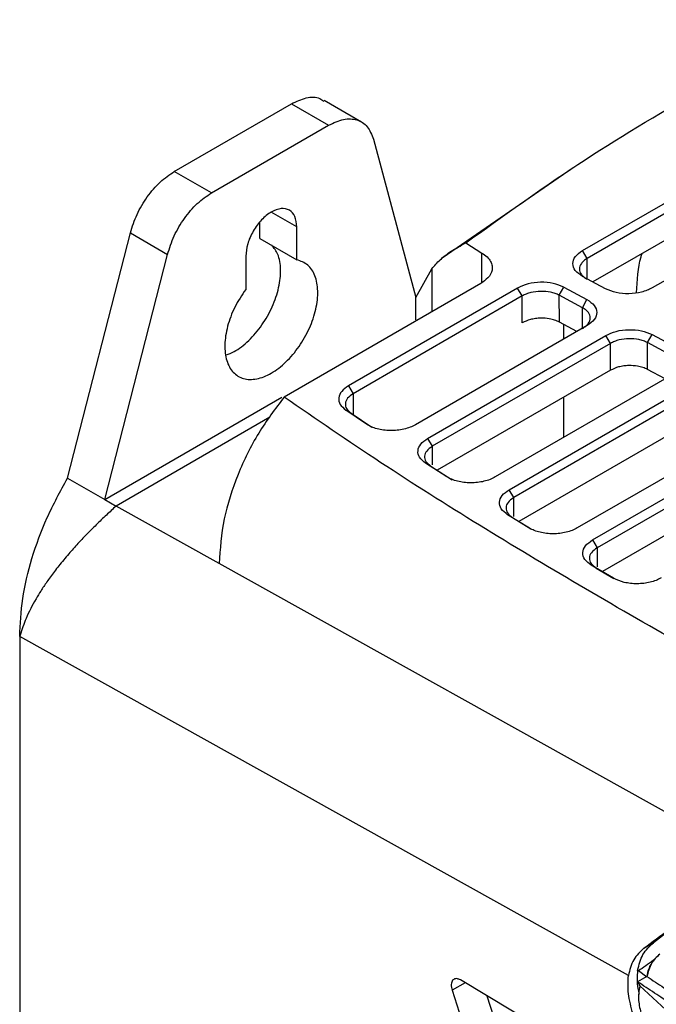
# Model space of a CAD drawing. Extents: x 594 to 1520, y 236 to 1207.
# Tile 36 of 71: x 599 to 648, y 1105 to 1180. Entities that reach past the tile are written whole.
import ezdxf

# ---------------------------------------------------------------- set-up
doc = ezdxf.new("R2010")
doc.units = 0
doc.header["$LTSCALE"] = 5
doc.layers.get('0').update_dxf_attribs({"linetype": 'CONTINUOUS'})

msp = doc.modelspace()

# ---------------------------------------------------------------- linework, layer by layer
at = {"color": 7, "linetype": 'Continuous'}
for p, q in [((641.945, 1162.058), (672.35, 1179.611)), ((672.704, 1179.013), (642.298, 1161.46)), ((672.704, 1176.97), (642.73, 1159.667)), ((677.65, 1176.765), (647.245, 1159.212)), ((610.874, 1168.072), (619.787, 1173.218)), ((619.787, 1173.218), (622.616, 1171.585)), ((625.119, 1171.831), (622.284, 1173.468)), ((613.702, 1166.439), (622.616, 1171.585)), ((626.031, 1170.531), (629.26, 1158.477)), ((613.702, 1166.439), (610.874, 1168.072)), ((641.224, 1168.357), (631.258, 1161.471)), ((617.374, 1162.986), (617.374, 1164.198)), ((620.202, 1161.353), (620.202, 1163.864)), ((602.76, 1144.756), (607.534, 1163.4)), ((607.534, 1163.4), (610.362, 1161.767)), ((617.374, 1162.986), (620.202, 1161.353)), ((633.05, 1162.635), (634.279, 1161.871)), ((642.298, 1161.46), (641.945, 1162.058)), ((605.588, 1143.124), (610.362, 1161.767)), ((616.313, 1161.619), (616.313, 1159.108)), ((629.26, 1158.479), (630.465, 1160.675)), ((643.697, 1159.148), (641.932, 1160.095)), ((634.196, 1159.554), (619.232, 1150.915)), ((636.996, 1159.201), (624.127, 1151.772)), ((637.349, 1158.603), (636.996, 1159.201)), ((640.177, 1158.659), (640.519, 1159.279)), ((640.519, 1159.279), (642.283, 1158.331)), ((637.349, 1158.603), (624.481, 1151.174)), ((629.26, 1156.789), (629.26, 1158.477)), ((637.349, 1156.56), (637.349, 1158.603)), ((641.942, 1157.712), (640.177, 1158.659)), ((640.178, 1156.617), (640.177, 1158.659)), ((641.942, 1157.712), (642.283, 1158.331)), ((642.295, 1156.355), (629.229, 1148.812)), ((641.509, 1155.902), (640.178, 1156.617)), ((640.509, 1155.324), (640.509, 1156.439)), ((630.157, 1147.773), (643.708, 1155.596)), ((644.062, 1154.998), (643.708, 1155.596)), ((646.89, 1155.055), (647.231, 1155.674)), ((647.231, 1155.674), (648.996, 1154.726)), ((644.062, 1154.998), (630.51, 1147.175)), ((644.062, 1152.955), (644.062, 1154.998)), ((648.655, 1154.107), (646.89, 1155.055)), ((646.89, 1153.012), (646.89, 1155.055)), ((644.062, 1152.955), (630.888, 1145.35)), ((648.223, 1152.297), (646.89, 1153.012)), ((649.008, 1152.75), (635.306, 1144.84)), ((624.127, 1151.772), (624.481, 1151.174)), ((636.357, 1143.872), (650.422, 1151.991)), ((605.588, 1143.124), (619.057, 1150.899)), ((650.775, 1151.393), (636.711, 1143.274)), ((640.509, 1147.844), (640.509, 1150.904)), ((618.155, 1149.386), (606.447, 1142.628)), ((625.503, 1148.856), (623.925, 1149.925)), ((623.925, 1149.925), (624.327, 1149.69)), ((624.327, 1149.69), (625.903, 1148.623)), ((650.775, 1149.35), (637.101, 1141.456)), ((655.722, 1149.145), (641.547, 1140.963)), ((630.157, 1147.773), (630.51, 1147.175)), ((642.702, 1140.054), (657.135, 1148.386)), ((657.489, 1147.788), (643.055, 1139.456)), ((631.621, 1144.857), (629.996, 1145.898)), ((630.391, 1145.669), (629.996, 1145.898)), ((630.391, 1145.669), (632.014, 1144.629)), ((657.489, 1145.746), (643.455, 1137.644)), ((602.76, 1144.756), (605.588, 1143.124)), ((636.711, 1143.274), (636.357, 1143.872)), ((605.588, 1143.124), (606.447, 1142.628)), ((614.288, 1138.262), (606.447, 1142.628)), ((637.899, 1140.956), (636.235, 1141.973)), ((636.622, 1141.749), (636.235, 1141.973)), ((636.622, 1141.749), (638.005, 1140.904)), ((642.702, 1140.054), (643.055, 1139.456)), ((655.465, 1115.336), (614.288, 1138.262)), ((644.308, 1137.14), (642.612, 1138.136)), ((642.993, 1137.916), (642.612, 1138.136)), ((642.993, 1137.916), (644.326, 1137.133)), ((599.142, 1132.815), (599.11, 1132.702)), ((599.11, 1132.702), (599.11, 991.958)), ((645.431, 1106.931), (599.11, 1132.702)), ((646.614, 1109.013), (647.339, 1109.432)), ((647.335, 1108.09), (647.778, 1108.535)), ((646.136, 1107.322), (646.198, 1107.287)), ((646.825, 1106.802), (646.198, 1107.287)), ((639.737, 1102.357), (632.646, 1106.596)), ((646.843, 1106.861), (646.136, 1106.453)), ((632.016, 1105.811), (638.496, 1085.606)), ((646.136, 1106.453), (646.292, 1106.139)), ((651.49, 1101.366), (646.292, 1106.139)), ((634.666, 1105.388), (640.617, 1086.831))]:
    msp.add_line(p, q, dxfattribs=at)
at = {"color": 8, "linetype": 'Continuous'}
for p, q in [((620.202, 1163.864), (618.257, 1164.986)), ((634.279, 1159.619), (634.279, 1161.871)), ((642.298, 1159.899), (642.298, 1161.46)), ((630.465, 1160.675), (630.465, 1157.4)), ((641.942, 1156.151), (641.942, 1157.712)), ((624.481, 1151.174), (624.481, 1149.586)), ((630.51, 1147.175), (630.51, 1145.758)), ((636.711, 1141.846), (636.711, 1143.274)), ((643.055, 1139.456), (643.055, 1138.019)), ((633.005, 1106.381), (632.016, 1105.811))]:
    msp.add_line(p, q, dxfattribs=at)
at = {"color": 7, "linetype": 'Continuous'}
for points, knots in [([(633.052, 1162.635), (635.844, 1164.65), (641.426, 1168.676), (647.666, 1172.394), (650.785, 1174.251)], [0, 0, 0, 0, 0.500299, 1, 1, 1, 1]), ([(619.787, 1173.218), (620.17, 1173.393), (620.935, 1173.743), (621.801, 1173.754), (622.153, 1173.487), (622.254, 1173.411)], [0, 0, 0, 0, 0.416784, 0.83357, 1, 1, 1, 1]), ([(622.616, 1171.585), (623.002, 1171.766), (623.774, 1172.127), (624.803, 1172.056), (625.625, 1171.555), (625.896, 1170.872), (626.031, 1170.531)], [0, 0, 0, 0, 0.25, 0.5, 0.75, 1, 1, 1, 1]), ([(607.534, 1163.4), (607.684, 1163.872), (607.985, 1164.817), (608.795, 1166.163), (609.78, 1167.327), (610.509, 1167.824), (610.874, 1168.072)], [0, 0, 0, 0, 0.2500001, 0.5, 0.7500005, 1, 1, 1, 1]), ([(610.362, 1161.767), (610.512, 1162.239), (610.813, 1163.184), (611.623, 1164.531), (612.608, 1165.695), (613.337, 1166.191), (613.702, 1166.439)], [0, 0, 0, 0, 0.2500001, 0.5, 0.7500005, 1, 1, 1, 1]), ([(620.202, 1163.864), (620.173, 1164.141), (620.115, 1164.695), (619.665, 1165.183), (619.022, 1165.311), (618.258, 1165.045), (617.493, 1164.428), (616.851, 1163.558), (616.401, 1162.551), (616.342, 1161.929), (616.313, 1161.619)], [0, 0, 0, 0, 0.125, 0.25, 0.375, 0.5, 0.625, 0.75, 0.875, 1, 1, 1, 1]), ([(614.817, 1154.132), (615.021, 1154.2), (615.593, 1154.39), (616.562, 1155.178), (617.576, 1156.359), (618.375, 1157.772), (618.876, 1159.252), (619.019, 1160.642), (618.838, 1161.787), (618.462, 1162.247), (618.29, 1162.457)], [0, 0, 0, 0, 0.07444, 0.209701, 0.344962, 0.480224, 0.615485, 0.750746, 0.886008, 1, 1, 1, 1]), ([(630.465, 1160.675), (630.67, 1160.905), (631.094, 1161.382), (631.935, 1162.039), (632.667, 1162.429), (633.052, 1162.634)], [0, 0, 0, 0, 0.308076, 0.636296, 1, 1, 1, 1]), ([(641.932, 1160.095), (641.728, 1160.235), (641.32, 1160.514), (641.15, 1161.062), (641.33, 1161.616), (641.74, 1161.911), (641.945, 1162.058)], [0, 0, 0, 0, 0.2499581, 0.4999412, 0.7499311, 1, 1, 1, 1]), ([(616.313, 1159.108), (616.018, 1158.664), (615.427, 1157.777), (614.88, 1156.286), (614.662, 1154.866), (614.813, 1153.64), (615.312, 1152.738), (616.111, 1152.25), (617.127, 1152.226), (618.258, 1152.668), (619.389, 1153.532), (620.405, 1154.729), (621.203, 1156.139), (621.702, 1157.617), (621.853, 1159.017), (621.635, 1160.185), (621.089, 1161.045), (620.498, 1161.251), (620.202, 1161.353)], [0, 0, 0, 0, 0.0625, 0.125, 0.1875, 0.25, 0.3125, 0.375, 0.4375, 0.5, 0.5625, 0.625, 0.6875, 0.75, 0.8125, 0.875, 0.9375, 1, 1, 1, 1]), ([(634.279, 1161.871), (634.423, 1161.775), (634.711, 1161.583), (634.963, 1161.245), (635.086, 1160.899), (635.071, 1160.472), (634.825, 1159.986), (634.395, 1159.691), (634.196, 1159.554)], [0, 0, 0, 0, 0.149089, 0.29812, 0.431215, 0.564434, 0.797964, 1, 1, 1, 1]), ([(642.298, 1161.46), (642.207, 1161.402), (642.028, 1161.285), (641.789, 1161.018), (641.662, 1160.656), (641.79, 1160.301), (642.028, 1160.046), (642.207, 1159.939), (642.298, 1159.884)], [0, 0, 0, 0, 0.130491, 0.257677, 0.501028, 0.741994, 0.869002, 1, 1, 1, 1]), ([(640.519, 1159.279), (640.261, 1159.387), (639.746, 1159.604), (638.755, 1159.679), (637.767, 1159.558), (637.253, 1159.32), (636.996, 1159.201)], [0, 0, 0, 0, 0.2500112, 0.4999836, 0.7499809, 1, 1, 1, 1]), ([(640.177, 1158.659), (640.075, 1158.707), (639.874, 1158.801), (639.406, 1158.923), (638.765, 1158.982), (638.122, 1158.9), (637.652, 1158.759), (637.451, 1158.655), (637.349, 1158.603)], [0, 0, 0, 0, 0.1305116, 0.2573652, 0.4990142, 0.7427532, 0.869827, 1, 1, 1, 1]), ([(647.245, 1159.212), (646.985, 1159.093), (646.466, 1158.853), (645.468, 1158.738), (644.473, 1158.819), (643.956, 1159.038), (643.697, 1159.148)], [0, 0, 0, 0, 0.249952, 0.499934, 0.749924, 1, 1, 1, 1]), ([(642.283, 1158.331), (642.489, 1158.191), (642.901, 1157.911), (643.082, 1157.361), (642.911, 1156.801), (642.5, 1156.504), (642.295, 1156.355)], [0, 0, 0, 0, 0.250019, 0.500022, 0.749992, 1, 1, 1, 1]), ([(641.942, 1156.136), (642.031, 1156.195), (642.209, 1156.31), (642.449, 1156.576), (642.578, 1156.937), (642.452, 1157.293), (642.213, 1157.549), (642.033, 1157.657), (641.942, 1157.712)], [0, 0, 0, 0, 0.129022, 0.255358, 0.498854, 0.740449, 0.868116, 1, 1, 1, 1]), ([(640.178, 1156.617), (640.063, 1156.67), (639.835, 1156.777), (639.356, 1156.891), (638.848, 1156.929), (638.36, 1156.891), (637.854, 1156.796), (637.548, 1156.653), (637.349, 1156.56)], [0, 0, 0, 0, 0.144953, 0.289791, 0.500154, 0.62898, 0.757982, 1, 1, 1, 1]), ([(643.708, 1155.596), (643.965, 1155.715), (644.479, 1155.954), (645.468, 1156.074), (646.459, 1155.999), (646.974, 1155.783), (647.231, 1155.674)], [0, 0, 0, 0, 0.250014, 0.500014, 0.74999, 1, 1, 1, 1]), ([(646.89, 1155.055), (646.788, 1155.102), (646.587, 1155.196), (646.12, 1155.319), (645.479, 1155.378), (644.836, 1155.296), (644.366, 1155.155), (644.164, 1155.051), (644.062, 1154.998)], [0, 0, 0, 0, 0.1300672, 0.2567727, 0.4990048, 0.7420005, 0.8692633, 1, 1, 1, 1]), ([(646.89, 1153.012), (646.776, 1153.066), (646.548, 1153.173), (646.068, 1153.286), (645.561, 1153.325), (645.073, 1153.287), (644.567, 1153.192), (644.261, 1153.049), (644.062, 1152.955)], [0, 0, 0, 0, 0.144953, 0.289791, 0.500155, 0.62898, 0.757983, 1, 1, 1, 1]), ([(624.127, 1151.772), (623.936, 1151.636), (623.553, 1151.365), (623.347, 1150.858), (623.438, 1150.345), (623.762, 1150.065), (623.925, 1149.925)], [0, 0, 0, 0, 0.250062, 0.500054, 0.750038, 1, 1, 1, 1]), ([(619.232, 1150.915), (618.56, 1150.024), (617.186, 1148.2), (615.621, 1144.985), (614.52, 1141.543), (614.367, 1139.375), (614.288, 1138.262)], [0, 0, 0, 0, 0.23265, 0.475718, 0.730945, 1, 1, 1, 1]), ([(666.004, 1123.046), (663.163, 1124.581), (657.61, 1127.582), (649.489, 1132.101), (641.667, 1136.595), (634.02, 1141.187), (626.487, 1145.93), (621.667, 1149.242), (619.232, 1150.915)], [0, 0, 0, 0, 0.173284, 0.338662, 0.502507, 0.665121, 0.830835, 1, 1, 1, 1]), ([(624.481, 1151.174), (624.327, 1151.064), (624.019, 1150.845), (623.858, 1150.434), (623.936, 1150.023), (624.197, 1149.801), (624.327, 1149.69)], [0, 0, 0, 0, 0.2506723, 0.5009089, 0.7506397, 1, 1, 1, 1]), ([(629.229, 1148.812), (629.097, 1148.744), (628.834, 1148.609), (628.357, 1148.47), (627.846, 1148.383), (627.318, 1148.36), (626.795, 1148.396), (626.304, 1148.495), (625.857, 1148.645), (625.621, 1148.786), (625.503, 1148.856)], [0, 0, 0, 0, 0.124952, 0.249989, 0.37486, 0.499999, 0.624854, 0.749988, 0.874826, 1, 1, 1, 1]), ([(629.996, 1145.898), (629.825, 1146.038), (629.481, 1146.318), (629.372, 1146.839), (629.572, 1147.358), (629.962, 1147.635), (630.157, 1147.773)], [0, 0, 0, 0, 0.249961, 0.499946, 0.749937, 1, 1, 1, 1]), ([(630.51, 1147.175), (630.349, 1147.059), (630.037, 1146.835), (629.887, 1146.418), (629.975, 1146.004), (630.25, 1145.782), (630.391, 1145.669)], [0, 0, 0, 0, 0.258431, 0.500934, 0.745617, 1, 1, 1, 1]), ([(599.11, 1132.702), (599.153, 1133.653), (599.239, 1135.555), (599.981, 1138.645), (601.119, 1141.771), (602.213, 1143.761), (602.76, 1144.756)], [0, 0, 0, 0, 0.249969, 0.499924, 0.749969, 1, 1, 1, 1]), ([(635.306, 1144.84), (635.177, 1144.773), (634.918, 1144.64), (634.449, 1144.502), (633.948, 1144.414), (633.428, 1144.388), (632.912, 1144.42), (632.426, 1144.512), (631.979, 1144.654), (631.741, 1144.789), (631.621, 1144.857)], [0, 0, 0, 0, 0.124953, 0.249988, 0.374869, 0.499999, 0.62484, 0.749988, 0.874827, 1, 1, 1, 1]), ([(636.235, 1141.973), (636.054, 1142.113), (635.694, 1142.393), (635.57, 1142.922), (635.765, 1143.45), (636.16, 1143.731), (636.357, 1143.872)], [0, 0, 0, 0, 0.24996, 0.499944, 0.749936, 1, 1, 1, 1]), ([(636.711, 1143.274), (636.548, 1143.156), (636.232, 1142.929), (636.085, 1142.505), (636.185, 1142.085), (636.474, 1141.863), (636.622, 1141.749)], [0, 0, 0, 0, 0.2582047, 0.5009591, 0.744833, 1, 1, 1, 1]), ([(606.447, 1142.628), (606.2, 1142.401), (605.688, 1141.932), (604.92, 1141.195), (604.199, 1140.469), (603.5, 1139.731), (602.801, 1138.951), (602.101, 1138.11), (601.556, 1137.397), (601.104, 1136.762), (600.729, 1136.2), (600.17, 1135.277), (599.586, 1134.151), (599.283, 1133.24), (599.142, 1132.815)], [0, 0, 0, 0, 0.071161, 0.147788, 0.229848, 0.295618, 0.375228, 0.468556, 0.551448, 0.591225, 0.660802, 0.721169, 0.870121, 1, 1, 1, 1]), ([(641.547, 1140.963), (641.42, 1140.897), (641.165, 1140.765), (640.703, 1140.628), (640.21, 1140.539), (639.697, 1140.511), (639.187, 1140.538), (638.705, 1140.625), (638.26, 1140.761), (638.019, 1140.891), (637.899, 1140.956)], [0, 0, 0, 0, 0.124957, 0.249988, 0.374851, 0.499999, 0.624854, 0.749988, 0.874823, 1, 1, 1, 1]), ([(642.612, 1138.136), (642.424, 1138.276), (642.05, 1138.556), (641.912, 1139.09), (642.103, 1139.626), (642.502, 1139.912), (642.702, 1140.054)], [0, 0, 0, 0, 0.24996, 0.499943, 0.749935, 1, 1, 1, 1]), ([(643.055, 1139.456), (642.891, 1139.338), (642.572, 1139.107), (642.429, 1138.677), (642.539, 1138.252), (642.839, 1138.03), (642.993, 1137.916)], [0, 0, 0, 0, 0.257159, 0.500983, 0.743962, 1, 1, 1, 1]), ([(647.926, 1137.164), (647.8, 1137.099), (647.548, 1136.969), (647.093, 1136.832), (646.606, 1136.743), (646.098, 1136.713), (645.596, 1136.738), (644.95, 1136.843), (644.564, 1137.021), (644.308, 1137.14)], [0, 0, 0, 0, 0.125119, 0.250305, 0.375328, 0.500632, 0.625638, 0.750939, 1, 1, 1, 1]), ([(655.907, 1115.533), (655.106, 1114.986), (653.479, 1113.876), (651.242, 1112.299), (649.155, 1110.792), (647.945, 1109.885), (647.338, 1109.431)], [0, 0, 0, 0, 0.2451308, 0.4976095, 0.7483741, 1, 1, 1, 1]), ([(646.615, 1109.014), (647.244, 1109.486), (648.492, 1110.424), (650.649, 1111.985), (652.952, 1113.615), (654.637, 1114.769), (655.465, 1115.336)], [0, 0, 0, 0, 0.2531361, 0.5017555, 0.7548362, 1, 1, 1, 1]), ([(646.615, 1109.013), (646.324, 1108.741), (645.742, 1108.197), (645.535, 1107.353), (645.431, 1106.931)], [0, 0, 0, 0, 0.500157, 1, 1, 1, 1]), ([(646.136, 1107.322), (646.24, 1107.749), (646.448, 1108.603), (647.042, 1109.155), (647.339, 1109.431)], [0, 0, 0, 0, 0.499798, 1, 1, 1, 1]), ([(647.335, 1108.09), (647.139, 1107.949), (646.745, 1107.667), (646.381, 1107.414), (646.198, 1107.287)], [0, 0, 0, 0, 0.500055, 1, 1, 1, 1]), ([(647.335, 1108.09), (647.211, 1107.903), (646.961, 1107.524), (646.871, 1107.044), (646.825, 1106.802)], [0, 0, 0, 0, 0.4947541, 1, 1, 1, 1]), ([(647.814, 1108.555), (647.582, 1108.336), (647.118, 1107.899), (646.935, 1107.207), (646.843, 1106.861)], [0, 0, 0, 0, 0.500218, 1, 1, 1, 1]), ([(646.136, 1107.322), (646.099, 1106.882), (646.051, 1106.315), (646.211, 1105.661), (646.246, 1105.515)], [0, 0, 0, 0, 0.776173, 1, 1, 1, 1]), ([(632.646, 1106.596), (632.574, 1106.631), (632.44, 1106.697), (632.268, 1106.7), (632.144, 1106.653), (632.048, 1106.565), (631.978, 1106.434), (631.945, 1106.25), (631.954, 1106.038), (631.995, 1105.886), (632.016, 1105.811)], [0, 0, 0, 0, 0.153934, 0.288601, 0.403949, 0.499935, 0.625929, 0.75127, 0.875959, 1, 1, 1, 1]), ([(645.786, 1103.999), (645.643, 1104.528), (645.359, 1105.575), (645.407, 1106.482), (645.431, 1106.931)], [0, 0, 0, 0, 0.505724, 1, 1, 1, 1]), ([(646.843, 1106.861), (647.272, 1106.577), (648.132, 1106.01), (648.992, 1105.438), (649.422, 1105.152)], [0, 0, 0, 0, 0.5000005, 1, 1, 1, 1]), ([(648.716, 1104.745), (648.286, 1105.03), (647.425, 1105.602), (646.565, 1106.169), (646.136, 1106.453)], [0, 0, 0, 0, 0.500001, 1, 1, 1, 1]), ([(646.292, 1106.139), (646.241, 1105.777), (646.14, 1105.066), (646.325, 1104.329), (646.416, 1103.968)], [0, 0, 0, 0, 0.5089811, 1, 1, 1, 1])]:
    msp.add_open_spline(points, degree=3, knots=knots, dxfattribs=at)
at = {"color": 8, "linetype": 'Continuous'}
msp.add_open_spline([(646.049, 1158.845), (646.105, 1159.804), (646.168, 1160.865), (646.448, 1161.744), (646.475, 1161.829)], degree=3, knots=[0, 0, 0, 0, 0.90394, 1, 1, 1, 1], dxfattribs=at)

doc.saveas('drawing.dxf')
